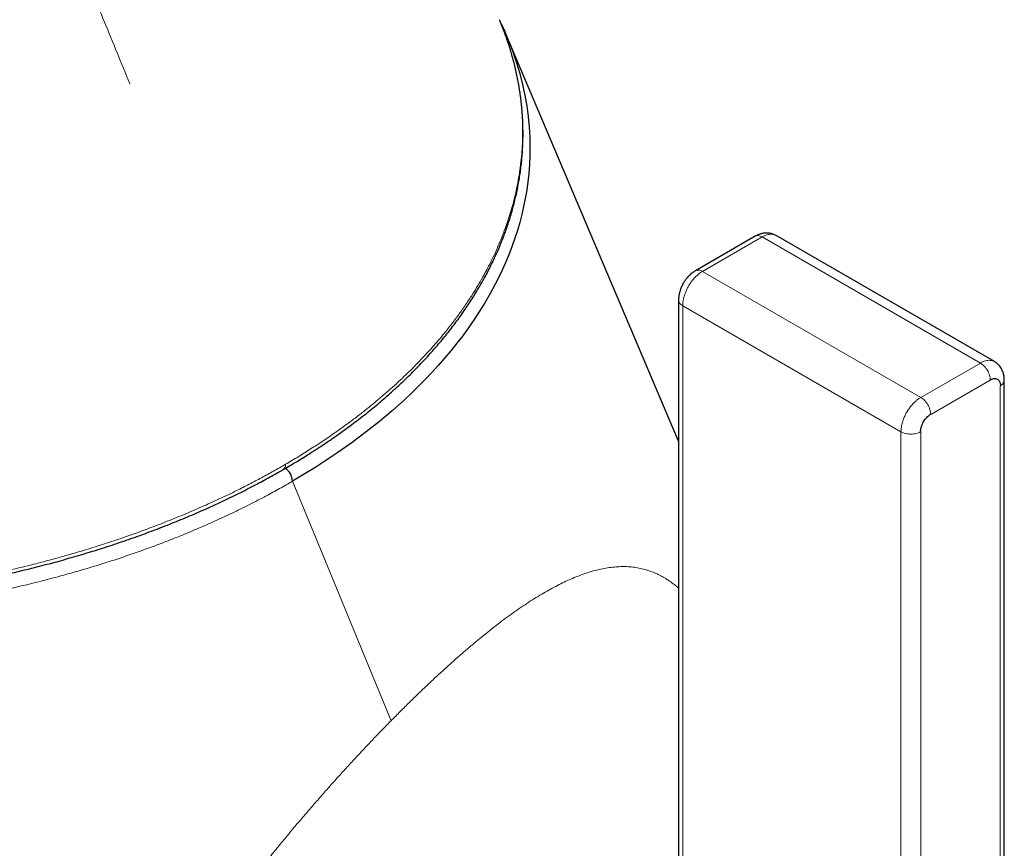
# Model space of a CAD drawing. Header units: millimetres. Extents: x 8 to 800, y 12 to 773.
# Tile 17 of 32: x 744 to 780, y 96 to 125. Entities that reach past the tile are written whole.
import ezdxf

# ---------------------------------------------------------------- set-up
doc = ezdxf.new("R2010")
doc.units = ezdxf.units.MM

msp = doc.modelspace()

# ---------------------------------------------------------------- linework, layer by layer
at = {"color": 7, "linetype": 'Continuous', "lineweight": 30}
for p, q in [((767.942, 110.328), (761.813, 124.785)), ((770.669, 117.631), (768.544, 116.403)), ((779.195, 113.164), (771.417, 117.654)), ((767.942, 115.362), (767.942, 94.446)), ((779.549, 91.592), (779.549, 112.502))]:
    msp.add_line(p, q, dxfattribs=at)
at = {"color": 252, "linetype": 'Continuous', "lineweight": 0}
for p, q in [((770.917, 117.604), (768.796, 116.38)), ((770.917, 117.604), (778.695, 113.114)), ((776.574, 111.89), (768.796, 116.38)), ((775.867, 110.665), (768.089, 115.155)), ((768.089, 94.245), (768.089, 115.155)), ((776.574, 111.89), (778.695, 113.114)), ((779.049, 112.502), (776.927, 111.277)), ((779.049, 112.513), (779.049, 112.502)), ((779.412, 112.303), (779.402, 112.298)), ((779.403, 112.298), (779.403, 91.388)), ((776.927, 111.277), (776.927, 111.288)), ((775.867, 89.755), (775.867, 110.665)), ((776.564, 110.659), (776.574, 110.665)), ((776.574, 89.755), (776.574, 110.665)), ((757.7, 100.369), (754.187, 108.901))]:
    msp.add_line(p, q, dxfattribs=at)
at = {"color": 7, "linetype": 'Continuous', "lineweight": 30, "flags": 128}
msp.add_lwpolyline([(761.711, 125.016), (761.793, 124.832), (761.923, 124.515), (762.043, 124.197), (762.173, 123.813), (762.287, 123.427), (762.386, 123.04), (762.469, 122.65), (762.534, 122.276), (762.584, 121.901), (762.62, 121.524), (762.642, 121.147), (762.648, 120.827), (762.645, 120.506), (762.63, 120.185), (762.605, 119.864), (762.573, 119.569), (762.531, 119.275), (762.481, 118.98), (762.422, 118.686), (762.356, 118.403), (762.282, 118.12), (762.2, 117.838), (762.109, 117.557), (762.015, 117.289), (761.913, 117.022), (761.761, 116.655), (761.594, 116.291), (761.413, 115.928), (761.218, 115.567), (761.041, 115.263), (760.854, 114.96), (760.657, 114.66), (760.451, 114.361), (760.252, 114.088), (760.044, 113.818), (759.829, 113.549), (759.605, 113.282), (759.381, 113.027), (759.15, 112.774), (758.911, 112.523), (758.665, 112.275), (758.423, 112.039), (758.174, 111.806), (757.737, 111.416), (757.282, 111.032), (756.808, 110.656), (756.315, 110.287), (755.804, 109.925), (755.414, 109.662), (755.014, 109.404), (754.605, 109.15), (754.187, 108.901), (754.187, 108.901), (754.187, 108.901)], dxfattribs=at)
at = {"color": 252, "linetype": 'Continuous', "lineweight": 0, "flags": 128}
msp.add_lwpolyline([(748.378, 123.062), (748.379, 123.063), (748.38, 123.063), (748.382, 123.064), (748.383, 123.065), (748.384, 123.066), (748.385, 123.066), (748.387, 123.067), (748.388, 123.068)], dxfattribs=at)
at = {"color": 252, "linetype": 'Continuous', "lineweight": 0}
msp.add_arc((753.735, 109.483), 0.204, 303.6222, 6.2406, dxfattribs=at)
at = {"color": 7, "linetype": 'Continuous', "lineweight": 30}
msp.add_arc((753.564, 108.864), 0.624, 3.4093, 53.5367, dxfattribs=at)
at = {"color": 252, "linetype": 'Continuous', "lineweight": 0}
for points, knots in [([(748.388, 123.068), (748.089, 123.797), (747.491, 125.256), (746.588, 127.453), (745.987, 128.916), (745.687, 129.648)], [0, 0, 0, 0, 0.3333326, 0.6666663, 1, 1, 1, 1]), ([(753.938, 109.505), (753.938, 109.505), (754.091, 109.594), (754.393, 109.774), (754.835, 110.051), (755.268, 110.333), (755.668, 110.606), (756.038, 110.87), (756.379, 111.122), (756.712, 111.379), (757.029, 111.632), (757.328, 111.882), (757.612, 112.128), (757.889, 112.376), (758.155, 112.625), (758.411, 112.873), (758.656, 113.121), (758.894, 113.372), (759.122, 113.621), (759.339, 113.868), (759.572, 114.145), (759.82, 114.455), (760.081, 114.8), (760.328, 115.149), (760.551, 115.483), (760.75, 115.802), (760.928, 116.106), (761.096, 116.411), (761.255, 116.72), (761.405, 117.033), (761.544, 117.348), (761.674, 117.665), (761.8, 118.005), (761.921, 118.368), (762.034, 118.754), (762.132, 119.141), (762.213, 119.525), (762.277, 119.904), (762.327, 120.28), (762.362, 120.655), (762.381, 121.013), (762.387, 121.352), (762.383, 121.672), (762.367, 121.992), (762.342, 122.314), (762.305, 122.636), (762.257, 122.96), (762.198, 123.284), (762.124, 123.628), (762.032, 123.993), (761.919, 124.379), (761.793, 124.755), (761.698, 125.003), (761.651, 125.123)], [0, 0, 0, 0, 0.000002, 0.022194, 0.044386, 0.066623, 0.08886, 0.107753, 0.126647, 0.145569, 0.16449, 0.181906, 0.199323, 0.21676, 0.234198, 0.251034, 0.26787, 0.284725, 0.30158, 0.317687, 0.333797, 0.355985, 0.378172, 0.400405, 0.422638, 0.441528, 0.460417, 0.479335, 0.498253, 0.517452, 0.536651, 0.55588, 0.575108, 0.598184, 0.621259, 0.644384, 0.66751, 0.689704, 0.711898, 0.734136, 0.756375, 0.77527, 0.794165, 0.813087, 0.83201, 0.851213, 0.870417, 0.889649, 0.908881, 0.93196, 0.955039, 0.978168, 1, 1, 1, 1]), ([(770.667, 117.629), (770.684, 117.637), (770.719, 117.653), (770.781, 117.654), (770.848, 117.64), (770.894, 117.616), (770.917, 117.604)], [0, 0, 0, 0, 0.249755, 0.499837, 0.749918, 1, 1, 1, 1]), ([(771.417, 117.654), (771.395, 117.665), (771.349, 117.687), (771.272, 117.702), (771.189, 117.701), (771.101, 117.685), (771.01, 117.654), (770.948, 117.621), (770.917, 117.604)], [0, 0, 0, 0, 0.166617, 0.333294, 0.49997, 0.666647, 0.833323, 1, 1, 1, 1]), ([(768.796, 116.38), (768.765, 116.361), (768.703, 116.322), (768.612, 116.248), (768.524, 116.163), (768.441, 116.068), (768.364, 115.964), (768.294, 115.853), (768.233, 115.737), (768.182, 115.618), (768.141, 115.498), (768.111, 115.38), (768.092, 115.264), (768.09, 115.191), (768.089, 115.155)], [0, 0, 0, 0, 0.083332, 0.166663, 0.249995, 0.333327, 0.416658, 0.49999, 0.583325, 0.66666, 0.749995, 0.83333, 0.916665, 1, 1, 1, 1]), ([(768.089, 115.155), (768.067, 115.169), (768.023, 115.197), (767.977, 115.248), (767.95, 115.302), (767.939, 115.34), (767.942, 115.359), (767.942, 115.359)], [0, 0, 0, 0, 0.249965, 0.49993, 0.749896, 0.999861, 1, 1, 1, 1]), ([(778.695, 113.114), (778.726, 113.131), (778.788, 113.164), (778.879, 113.194), (778.967, 113.211), (779.05, 113.211), (779.127, 113.197), (779.173, 113.175), (779.195, 113.164)], [0, 0, 0, 0, 0.166678, 0.333356, 0.500034, 0.666712, 0.83339, 1, 1, 1, 1]), ([(778.695, 113.114), (778.718, 113.099), (778.765, 113.07), (778.832, 113.007), (778.893, 112.934), (778.947, 112.851), (778.991, 112.763), (779.023, 112.676), (779.044, 112.59), (779.047, 112.539), (779.049, 112.513)], [0, 0, 0, 0, 0.127161, 0.254322, 0.381483, 0.508644, 0.635805, 0.762965, 0.881483, 1, 1, 1, 1]), ([(779.549, 112.502), (779.547, 112.483), (779.543, 112.445), (779.514, 112.392), (779.471, 112.343), (779.431, 112.317), (779.412, 112.303)], [0, 0, 0, 0, 0.258656, 0.517499, 0.758749, 1, 1, 1, 1]), ([(775.867, 110.665), (775.868, 110.701), (775.87, 110.774), (775.889, 110.89), (775.919, 111.008), (775.96, 111.128), (776.011, 111.247), (776.073, 111.363), (776.142, 111.473), (776.219, 111.578), (776.303, 111.673), (776.39, 111.758), (776.481, 111.832), (776.543, 111.87), (776.574, 111.89)], [0, 0, 0, 0, 0.083335, 0.16667, 0.250005, 0.33334, 0.416675, 0.50001, 0.583342, 0.666673, 0.750005, 0.833337, 0.916668, 1, 1, 1, 1]), ([(776.927, 111.288), (776.926, 111.314), (776.922, 111.366), (776.902, 111.451), (776.87, 111.539), (776.826, 111.627), (776.772, 111.709), (776.71, 111.782), (776.643, 111.845), (776.597, 111.875), (776.574, 111.89)], [0, 0, 0, 0, 0.1185173, 0.2370345, 0.3641955, 0.4913564, 0.6185173, 0.7456782, 0.8728391, 1, 1, 1, 1]), ([(775.867, 110.665), (775.891, 110.652), (775.94, 110.627), (776.028, 110.601), (776.122, 110.584), (776.22, 110.578), (776.319, 110.584), (776.411, 110.6), (776.495, 110.625), (776.541, 110.648), (776.564, 110.659)], [0, 0, 0, 0, 0.127161, 0.254321, 0.381482, 0.508643, 0.635803, 0.762964, 0.881482, 1, 1, 1, 1]), ([(713.048, 109.411), (713.048, 109.411), (713.202, 109.322), (713.511, 109.148), (713.986, 108.891), (714.471, 108.642), (714.987, 108.387), (715.536, 108.129), (716.12, 107.87), (716.699, 107.625), (717.273, 107.395), (717.84, 107.179), (718.409, 106.973), (718.98, 106.777), (719.551, 106.591), (720.076, 106.43), (720.55, 106.29), (721.026, 106.156), (721.561, 106.012), (722.156, 105.862), (722.756, 105.719), (723.389, 105.578), (724.056, 105.441), (724.756, 105.308), (725.443, 105.188), (726.117, 105.082), (726.776, 104.987), (727.431, 104.902), (728.082, 104.827), (728.729, 104.761), (729.317, 104.709), (729.845, 104.669), (730.372, 104.634), (730.959, 104.601), (731.607, 104.574), (732.256, 104.555), (732.934, 104.544), (733.643, 104.542), (734.38, 104.551), (735.097, 104.571), (735.795, 104.6), (736.472, 104.637), (737.139, 104.683), (737.798, 104.738), (738.446, 104.8), (739.031, 104.864), (739.554, 104.928), (740.044, 104.992), (740.563, 105.066), (741.11, 105.151), (741.706, 105.25), (742.35, 105.367), (743.04, 105.503), (743.724, 105.649), (744.366, 105.796), (744.966, 105.944), (745.526, 106.09), (746.08, 106.242), (746.647, 106.407), (747.227, 106.585), (747.818, 106.777), (748.401, 106.976), (749.011, 107.196), (749.646, 107.439), (750.303, 107.705), (750.949, 107.982), (751.58, 108.27), (752.145, 108.541), (752.645, 108.794), (753.084, 109.026), (753.516, 109.262), (753.798, 109.424), (753.938, 109.505), (753.938, 109.505)], [0, 0, 0, 0, 0.000001, 0.014306, 0.028615, 0.042924, 0.057229, 0.073463, 0.0897, 0.105935, 0.120897, 0.135861, 0.150823, 0.165284, 0.179747, 0.194208, 0.204579, 0.21495, 0.229258, 0.243569, 0.25788, 0.272187, 0.288424, 0.304664, 0.320901, 0.335866, 0.350833, 0.365798, 0.380263, 0.394729, 0.409193, 0.419567, 0.429941, 0.444245, 0.458553, 0.472861, 0.487165, 0.503399, 0.519636, 0.53587, 0.550833, 0.565797, 0.58076, 0.595223, 0.609688, 0.624151, 0.634523, 0.644896, 0.657341, 0.669787, 0.682232, 0.698252, 0.714277, 0.730302, 0.746322, 0.759799, 0.773278, 0.786757, 0.800233, 0.815103, 0.829977, 0.844851, 0.859721, 0.877316, 0.894942, 0.912574, 0.930207, 0.947833, 0.960863, 0.973894, 0.986946, 0.999999, 1, 1, 1, 1]), ([(754.187, 108.901), (754.187, 108.901), (754.034, 108.812), (753.725, 108.636), (753.213, 108.357), (752.652, 108.065), (752.038, 107.764), (751.434, 107.484), (750.843, 107.224), (750.267, 106.984), (749.691, 106.756), (749.118, 106.54), (748.548, 106.336), (747.978, 106.142), (747.407, 105.958), (746.837, 105.784), (746.259, 105.617), (745.673, 105.456), (745.032, 105.291), (744.337, 105.124), (743.587, 104.958), (742.858, 104.809), (742.153, 104.677), (741.473, 104.561), (740.801, 104.456), (740.138, 104.362), (739.485, 104.279), (738.837, 104.206), (738.195, 104.142), (737.559, 104.087), (736.919, 104.04), (736.275, 104.001), (735.577, 103.968), (734.827, 103.944), (734.026, 103.931), (733.243, 103.931), (732.481, 103.942), (731.739, 103.965), (731.039, 103.996), (730.383, 104.035), (729.769, 104.079), (729.157, 104.13), (728.529, 104.191), (727.884, 104.262), (727.232, 104.343), (726.592, 104.432), (725.916, 104.535), (725.196, 104.656), (724.433, 104.797), (723.695, 104.947), (722.984, 105.105), (722.297, 105.268), (721.656, 105.432), (721.06, 105.595), (720.506, 105.754), (719.959, 105.92), (719.401, 106.098), (718.834, 106.289), (718.223, 106.506), (717.588, 106.744), (716.929, 107.007), (716.283, 107.281), (715.65, 107.564), (715.031, 107.858), (714.427, 108.162), (713.835, 108.475), (713.454, 108.691), (713.264, 108.8)], [0, 0, 0, 0, 0.000001, 0.01428, 0.028558, 0.046199, 0.063844, 0.081485, 0.097071, 0.112659, 0.128244, 0.142945, 0.157647, 0.172348, 0.186486, 0.200627, 0.214765, 0.229042, 0.243319, 0.260957, 0.278599, 0.296238, 0.311821, 0.327406, 0.342989, 0.357687, 0.372387, 0.387084, 0.40122, 0.415357, 0.429492, 0.443769, 0.458045, 0.475683, 0.493325, 0.510963, 0.527312, 0.543664, 0.560013, 0.573621, 0.587231, 0.600842, 0.614449, 0.629328, 0.644207, 0.658485, 0.672764, 0.690404, 0.708048, 0.725688, 0.742039, 0.758393, 0.774743, 0.788352, 0.801964, 0.815575, 0.829184, 0.844064, 0.858943, 0.876538, 0.894163, 0.911795, 0.929427, 0.947052, 0.9647, 0.982352, 1, 1, 1, 1]), ([(767.942, 105.095), (767.908, 105.124), (767.815, 105.204), (767.663, 105.316), (767.487, 105.433), (767.31, 105.533), (767.132, 105.62), (766.943, 105.696), (766.744, 105.76), (766.532, 105.81), (766.317, 105.844), (766.098, 105.861), (765.875, 105.862), (765.647, 105.848), (765.415, 105.819), (765.186, 105.776), (764.96, 105.721), (764.738, 105.657), (764.512, 105.58), (764.281, 105.492), (764.047, 105.392), (763.809, 105.281), (763.567, 105.159), (763.32, 105.025), (763.067, 104.88), (762.807, 104.721), (762.54, 104.55), (762.268, 104.367), (761.992, 104.173), (761.712, 103.968), (761.429, 103.754), (761.143, 103.529), (760.853, 103.294), (760.557, 103.047), (760.255, 102.788), (759.946, 102.517), (759.633, 102.236), (759.316, 101.944), (758.997, 101.645), (758.676, 101.338), (758.353, 101.024), (758.028, 100.701), (757.809, 100.48), (757.7, 100.369)], [0, 0, 0, 0, 0.016447, 0.044059, 0.071, 0.097767, 0.124361, 0.150782, 0.180596, 0.210187, 0.239556, 0.268702, 0.297625, 0.326327, 0.354808, 0.383067, 0.408199, 0.433154, 0.457932, 0.482535, 0.506967, 0.530799, 0.554475, 0.577993, 0.601345, 0.624945, 0.648361, 0.671589, 0.694628, 0.717477, 0.739737, 0.76183, 0.783768, 0.805566, 0.827631, 0.849583, 0.871441, 0.893225, 0.914951, 0.936244, 0.957507, 0.978755, 1, 1, 1, 1]), ([(745.944, 81.199), (745.966, 81.359), (746.01, 81.679), (746.098, 82.159), (746.202, 82.637), (746.321, 83.114), (746.456, 83.59), (746.602, 84.056), (746.757, 84.512), (746.921, 84.958), (747.096, 85.403), (747.281, 85.847), (747.48, 86.299), (747.693, 86.759), (747.921, 87.228), (748.158, 87.695), (748.404, 88.162), (748.66, 88.628), (748.918, 89.084), (749.18, 89.531), (749.443, 89.968), (749.713, 90.404), (749.99, 90.839), (750.278, 91.282), (750.579, 91.733), (750.892, 92.191), (751.211, 92.647), (751.536, 93.102), (751.866, 93.554), (752.195, 93.995), (752.522, 94.425), (752.847, 94.843), (753.175, 95.259), (753.506, 95.671), (753.834, 96.072), (754.158, 96.463), (754.478, 96.842), (754.8, 97.218), (755.123, 97.59), (755.447, 97.957), (755.771, 98.319), (756.095, 98.676), (756.418, 99.027), (756.741, 99.373), (757.062, 99.712), (757.382, 100.045), (757.594, 100.261), (757.7, 100.369)], [0, 0, 0, 0, 0.0269091, 0.0536387, 0.0801932, 0.1065755, 0.1327871, 0.1588283, 0.1832248, 0.207468, 0.2315575, 0.2554929, 0.2792734, 0.304325, 0.3291999, 0.3538968, 0.378414, 0.4027505, 0.4269062, 0.4495162, 0.4719664, 0.4942585, 0.5163945, 0.5383766, 0.5615201, 0.5844834, 0.6072631, 0.6298577, 0.6522672, 0.6744937, 0.6952859, 0.7159229, 0.7364097, 0.7567525, 0.776959, 0.7959765, 0.8148887, 0.8337057, 0.8524365, 0.8710873, 0.8896643, 0.9081745, 0.9266251, 0.9450239, 0.9633794, 0.981701, 1, 1, 1, 1])]:
    msp.add_open_spline(points, degree=3, knots=knots, dxfattribs=at)
at = {"color": 7, "linetype": 'Continuous', "lineweight": 30}
for points, knots in [([(761.651, 125.123), (761.649, 125.13), (761.62, 125.205), (761.588, 125.279), (761.558, 125.347)], [0, 0, 0, 0, 0.095312, 1, 1, 1, 1]), ([(761.71, 125.02), (761.707, 125.027), (761.672, 125.106), (761.625, 125.207), (761.579, 125.301), (761.568, 125.323)], [0, 0, 0, 0, 0.061308, 0.78313, 1, 1, 1, 1]), ([(753.855, 109.317), (753.931, 109.361), (754.096, 109.457), (754.337, 109.601), (754.578, 109.748), (754.817, 109.899), (755.065, 110.058), (755.322, 110.228), (755.575, 110.4), (755.823, 110.573), (756.067, 110.748), (756.307, 110.925), (756.542, 111.104), (756.774, 111.284), (757.001, 111.466), (757.224, 111.65), (757.442, 111.836), (757.657, 112.024), (757.868, 112.214), (758.074, 112.405), (758.276, 112.599), (758.474, 112.794), (758.668, 112.991), (758.857, 113.19), (759.041, 113.389), (759.22, 113.59), (759.395, 113.792), (759.566, 113.997), (759.731, 114.202), (759.892, 114.409), (760.048, 114.616), (760.198, 114.824), (760.344, 115.033), (760.485, 115.243), (760.621, 115.456), (760.753, 115.668), (760.879, 115.882), (761.001, 116.097), (761.118, 116.314), (761.229, 116.531), (761.336, 116.749), (761.438, 116.968), (761.535, 117.187), (761.627, 117.408), (761.713, 117.629), (761.795, 117.85), (761.871, 118.073), (761.943, 118.295), (762.009, 118.519), (762.07, 118.743), (762.126, 118.967), (762.176, 119.191), (762.222, 119.416), (762.262, 119.642), (762.298, 119.868), (762.328, 120.094), (762.353, 120.32), (762.373, 120.545), (762.387, 120.771), (762.397, 120.997), (762.401, 121.224), (762.4, 121.45), (762.394, 121.676), (762.383, 121.902), (762.367, 122.128), (762.346, 122.353), (762.319, 122.578), (762.287, 122.803), (762.25, 123.028), (762.208, 123.252), (762.161, 123.476), (762.108, 123.701), (762.051, 123.925), (761.988, 124.149), (761.92, 124.373), (761.847, 124.596), (761.768, 124.817), (761.705, 124.989), (761.666, 125.086), (761.656, 125.11)], [0, 0, 0, 0, 0.011054, 0.02405, 0.035496, 0.046895, 0.060234, 0.073548, 0.08684, 0.100112, 0.113369, 0.126614, 0.139851, 0.153082, 0.166311, 0.179541, 0.192776, 0.206017, 0.219268, 0.232533, 0.245816, 0.259118, 0.272449, 0.285757, 0.298966, 0.312221, 0.325506, 0.338806, 0.352102, 0.365373, 0.378604, 0.391778, 0.404887, 0.418106, 0.431312, 0.444508, 0.457697, 0.470883, 0.484068, 0.497257, 0.510452, 0.523654, 0.536838, 0.550008, 0.563168, 0.576321, 0.589472, 0.602623, 0.615778, 0.628954, 0.642008, 0.65511, 0.668246, 0.681398, 0.694548, 0.707676, 0.720765, 0.733798, 0.746795, 0.759937, 0.773053, 0.786148, 0.799225, 0.812289, 0.825345, 0.838396, 0.851446, 0.8645, 0.87756, 0.890631, 0.903717, 0.916822, 0.92995, 0.943106, 0.956292, 0.969515, 0.982601, 0.995731, 1, 1, 1, 1]), ([(771.417, 117.654), (771.397, 117.664), (771.362, 117.684), (771.313, 117.703), (771.275, 117.715), (771.246, 117.723), (771.206, 117.733), (771.152, 117.742), (771.08, 117.746), (771.005, 117.742), (770.947, 117.734), (770.904, 117.725), (770.873, 117.717), (770.833, 117.705), (770.785, 117.687), (770.728, 117.663), (770.689, 117.641), (770.667, 117.629)], [0, 0, 0, 0, 0.085339, 0.152124, 0.200635, 0.234823, 0.268471, 0.355677, 0.446958, 0.543678, 0.641162, 0.67253, 0.712266, 0.764978, 0.830564, 0.908925, 1, 1, 1, 1]), ([(768.546, 116.405), (768.528, 116.394), (768.496, 116.374), (768.453, 116.344), (768.421, 116.32), (768.395, 116.299), (768.373, 116.28), (768.352, 116.26), (768.33, 116.239), (768.294, 116.203), (768.243, 116.147), (768.179, 116.063), (768.124, 115.979), (768.081, 115.901), (768.051, 115.838), (768.027, 115.781), (768.009, 115.732), (767.994, 115.688), (767.982, 115.647), (767.973, 115.613), (767.967, 115.584), (767.961, 115.557), (767.955, 115.521), (767.949, 115.475), (767.943, 115.42), (767.943, 115.381), (767.942, 115.359)], [0, 0, 0, 0, 0.051942, 0.093772, 0.126153, 0.150023, 0.172515, 0.195938, 0.22031, 0.245649, 0.318506, 0.400508, 0.492029, 0.551577, 0.607497, 0.655887, 0.696775, 0.730146, 0.764764, 0.799635, 0.814079, 0.835666, 0.864671, 0.901409, 0.946317, 1, 1, 1, 1]), ([(779.549, 112.502), (779.548, 112.525), (779.548, 112.566), (779.542, 112.62), (779.536, 112.659), (779.53, 112.688), (779.524, 112.714), (779.512, 112.761), (779.49, 112.825), (779.454, 112.9), (779.412, 112.966), (779.375, 113.013), (779.346, 113.045), (779.324, 113.068), (779.294, 113.095), (779.251, 113.129), (779.215, 113.151), (779.195, 113.164)], [0, 0, 0, 0, 0.086537, 0.154694, 0.20435, 0.237954, 0.271538, 0.308003, 0.422786, 0.528236, 0.626908, 0.720848, 0.757058, 0.792591, 0.840533, 0.909557, 1, 1, 1, 1]), ([(779.195, 113.164), (779.195, 113.164), (779.197, 113.163), (779.198, 113.162), (779.199, 113.161)], [0, 0, 0, 0, 0.007571, 1, 1, 1, 1]), ([(779.049, 112.513), (779.069, 112.523), (779.11, 112.545), (779.169, 112.561), (779.225, 112.564), (779.276, 112.554), (779.32, 112.531), (779.357, 112.496), (779.386, 112.449), (779.402, 112.399), (779.41, 112.349), (779.411, 112.318), (779.412, 112.303)], [0, 0, 0, 0, 0.105601, 0.214247, 0.31986, 0.428538, 0.534224, 0.642925, 0.749379, 0.85899, 0.929063, 1, 1, 1, 1]), ([(776.564, 110.659), (776.565, 110.683), (776.567, 110.731), (776.583, 110.809), (776.608, 110.888), (776.642, 110.966), (776.684, 111.042), (776.733, 111.113), (776.788, 111.178), (776.84, 111.227), (776.887, 111.263), (776.914, 111.28), (776.927, 111.288)], [0, 0, 0, 0, 0.105607, 0.214259, 0.319878, 0.428563, 0.534252, 0.642955, 0.749409, 0.85902, 0.929078, 1, 1, 1, 1]), ([(713.115, 109.327), (713.202, 109.278), (713.373, 109.18), (713.631, 109.036), (713.899, 108.891), (714.178, 108.743), (714.469, 108.594), (714.762, 108.447), (715.059, 108.302), (715.359, 108.16), (715.662, 108.02), (715.968, 107.883), (716.278, 107.747), (716.591, 107.614), (716.908, 107.484), (717.226, 107.356), (717.548, 107.231), (717.873, 107.108), (718.2, 106.988), (718.53, 106.87), (718.863, 106.755), (719.199, 106.642), (719.537, 106.532), (719.877, 106.425), (720.221, 106.32), (720.567, 106.218), (720.916, 106.118), (721.266, 106.022), (721.618, 105.928), (721.971, 105.837), (722.326, 105.749), (722.684, 105.664), (723.044, 105.581), (723.406, 105.501), (723.769, 105.424), (724.133, 105.35), (724.499, 105.279), (724.866, 105.211), (725.235, 105.145), (725.605, 105.083), (725.977, 105.023), (726.35, 104.966), (726.725, 104.912), (727.102, 104.861), (727.48, 104.813), (727.859, 104.768), (728.241, 104.725), (728.622, 104.686), (729.004, 104.649), (729.387, 104.616), (729.771, 104.586), (730.156, 104.558), (730.541, 104.533), (730.927, 104.512), (731.312, 104.493), (731.697, 104.478), (732.081, 104.465), (732.466, 104.456), (732.852, 104.449), (733.238, 104.446), (733.624, 104.445), (734.01, 104.448), (734.396, 104.453), (734.783, 104.462), (735.169, 104.473), (735.555, 104.487), (735.941, 104.505), (736.326, 104.525), (736.71, 104.549), (737.094, 104.575), (737.477, 104.604), (737.86, 104.637), (738.242, 104.672), (738.623, 104.71), (739.003, 104.752), (739.382, 104.796), (739.76, 104.843), (740.138, 104.893), (740.515, 104.946), (740.89, 105.002), (741.263, 105.061), (741.633, 105.123), (742.003, 105.187), (742.371, 105.254), (742.739, 105.325), (743.105, 105.398), (743.469, 105.474), (743.83, 105.552), (744.189, 105.634), (744.547, 105.718), (744.902, 105.805), (745.255, 105.895), (745.606, 105.987), (745.955, 106.082), (746.303, 106.18), (746.648, 106.281), (746.992, 106.385), (747.333, 106.491), (747.673, 106.601), (748.01, 106.712), (748.343, 106.827), (748.674, 106.943), (749.002, 107.063), (749.328, 107.185), (749.651, 107.31), (749.971, 107.437), (750.287, 107.566), (750.6, 107.698), (750.91, 107.832), (751.217, 107.968), (751.521, 108.107), (751.822, 108.249), (752.12, 108.393), (752.414, 108.539), (752.705, 108.688), (752.981, 108.832), (753.247, 108.975), (753.501, 109.116), (753.705, 109.231), (753.821, 109.298), (753.854, 109.317)], [0, 0, 0, 0, 0.008089, 0.015876, 0.023743, 0.032358, 0.040918, 0.049475, 0.058031, 0.066588, 0.075147, 0.083712, 0.092284, 0.100865, 0.109439, 0.118009, 0.126575, 0.135141, 0.143708, 0.152279, 0.160855, 0.169443, 0.177989, 0.186555, 0.195141, 0.203737, 0.212334, 0.22092, 0.229487, 0.238026, 0.246526, 0.255119, 0.263695, 0.272257, 0.280809, 0.289351, 0.297887, 0.306419, 0.314949, 0.323479, 0.332011, 0.340547, 0.34909, 0.357641, 0.366203, 0.374779, 0.38337, 0.391983, 0.400518, 0.409069, 0.417642, 0.426228, 0.434817, 0.443394, 0.45195, 0.460473, 0.468971, 0.477521, 0.486065, 0.494605, 0.503145, 0.511685, 0.520228, 0.528776, 0.537332, 0.545897, 0.554457, 0.563012, 0.571564, 0.580116, 0.58867, 0.597227, 0.605791, 0.614366, 0.622892, 0.631434, 0.640002, 0.648583, 0.657168, 0.665741, 0.674293, 0.682811, 0.691305, 0.699891, 0.708462, 0.71702, 0.725567, 0.734106, 0.742639, 0.751167, 0.759695, 0.768223, 0.776753, 0.785288, 0.79383, 0.802381, 0.810943, 0.819518, 0.82811, 0.836723, 0.845259, 0.853809, 0.862378, 0.870959, 0.879544, 0.888121, 0.896683, 0.90522, 0.913734, 0.922301, 0.930862, 0.93942, 0.947977, 0.956535, 0.965096, 0.973662, 0.981137, 0.989121, 0.99695, 1, 1, 1, 1])]:
    msp.add_open_spline(points, degree=3, knots=knots, dxfattribs=at)
at = {"color": 252, "linetype": 'Continuous', "lineweight": 0}
msp.add_open_spline([(768.546, 116.405), (768.563, 116.412), (768.598, 116.428), (768.66, 116.429), (768.726, 116.415), (768.773, 116.392), (768.796, 116.38)], degree=3, dxfattribs=at)

doc.saveas('drawing.dxf')
